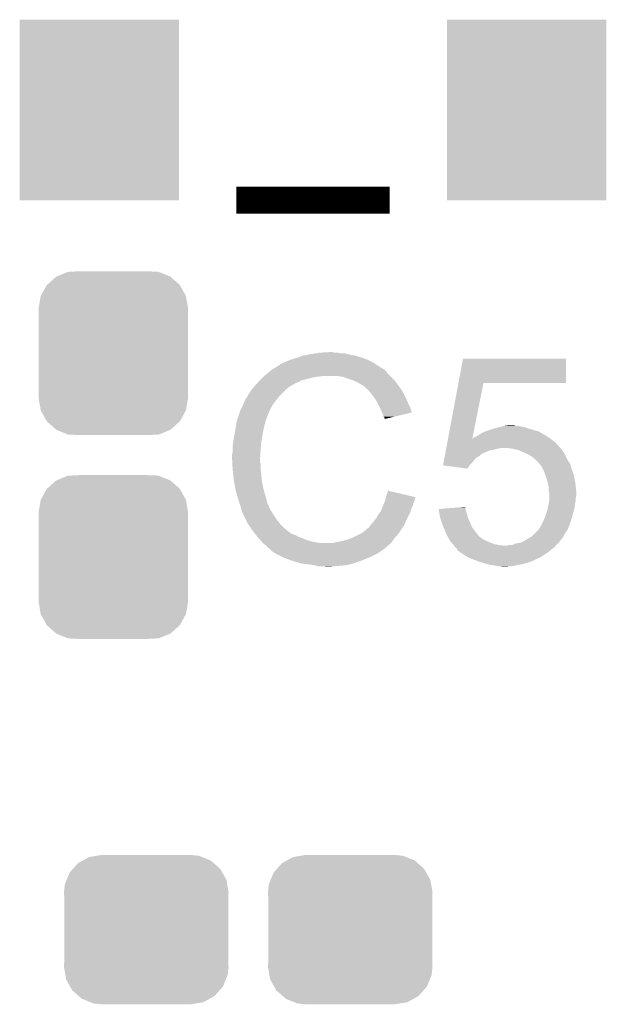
# Model space of a CAD drawing. Extents: x -1.3 to 24.2, y -3.9 to 39.2.
# Tile 22 of 29: x 10 to 12.8, y 29.1 to 33.8. Entities that reach past the tile are written whole.
import ezdxf

# ---------------------------------------------------------------- set-up
doc = ezdxf.new("R2010")
doc.units = 0
doc.layers.get('0').update_dxf_attribs({"linetype": 'CONTINUOUS'})
doc.layers.add('PROXIMITY_24_CLICK_V100_GTO', color=14, linetype='CONTINUOUS')
doc.layers.add('PROXIMITY_24_CLICK_V100_GTS', color=12, linetype='CONTINUOUS')

# ---------------------------------------------------------------- blocks, each defined once
blk = doc.blocks.new('CUSTOM_62')
for points in [[(-0.320744, 0.31339), (-0.298526, 0.325596), (0.317222, 0.31339), (0.30335, 0.325596)], [(-0.298526, 0.325596), (-0.268438, 0.342124), (0.30335, 0.325596), (0.2622, 0.342124)], [(-0.268438, 0.342124), (-0.233628, 0.347838), (0.2622, 0.342124), (0.247972, 0.347838)], [(-0.233628, 0.347838), (-0.20955, 0.35179), (0.247972, 0.347838), (0.20955, 0.35179)], [(-0.360486, 0.26887), (-0.34504, 0.286174), (0.357822, 0.26887), (0.348152, 0.286174)], [(-0.34504, 0.286174), (-0.320744, 0.31339), (0.348152, 0.286174), (0.317222, 0.31339)], [(-0.383124, 0.213652), (-0.37475, 0.234078), (0.380766, 0.213652), (0.377262, 0.234078)], [(-0.37475, 0.234078), (-0.360486, 0.26887), (0.377262, 0.234078), (0.357822, 0.26887)], [(-0.38735, 0.17526), (-0.383124, 0.213652), (0.38735, 0.17526), (0.380766, 0.213652)], [(-0.38608, 0.154124), (-0.38735, 0.17526), (0.38608, 0.154124), (0.38735, 0.17526)], [(-0.38608, -0.154124), (-0.38608, 0.154124), (0.38608, -0.154124), (0.38608, 0.154124)], [(-0.38735, -0.17526), (-0.38608, -0.154124), (0.38735, -0.17526), (0.38608, -0.154124)], [(-0.380764, -0.213652), (-0.38735, -0.17526), (0.383124, -0.213652), (0.38735, -0.17526)], [(-0.377262, -0.234078), (-0.380764, -0.213652), (0.374748, -0.234078), (0.383124, -0.213652)], [(-0.35782, -0.26887), (-0.377262, -0.234078), (0.360486, -0.26887), (0.374748, -0.234078)], [(-0.348152, -0.286174), (-0.35782, -0.26887), (0.345038, -0.286174), (0.360486, -0.26887)], [(-0.31722, -0.31339), (-0.348152, -0.286174), (0.320744, -0.31339), (0.345038, -0.286174)], [(-0.30335, -0.325596), (-0.31722, -0.31339), (0.298524, -0.325596), (0.320744, -0.31339)], [(-0.262198, -0.342124), (-0.30335, -0.325596), (0.268438, -0.342124), (0.298524, -0.325596)], [(-0.247972, -0.347838), (-0.262198, -0.342124), (0.233626, -0.347838), (0.268438, -0.342124)], [(-0.20955, -0.35179), (-0.247972, -0.347838), (0.20955, -0.35179), (0.233626, -0.347838)]]:
    blk.add_solid(points)
blk = doc.blocks.new('RECTANGLE_66')
blk.add_solid([(0.37465, 0.42545), (0.37465, -0.42545), (-0.37465, 0.42545), (-0.37465, -0.42545)])
blk = doc.blocks.new('CUSTOM_67')
for points in [[(-0.267216, 0.361152), (-0.213724, 0.383108), (0.26779, 0.361152), (0.21312, 0.383108)], [(-0.213724, 0.383108), (-0.20803, 0.383392), (0.21312, 0.383108), (0.212412, 0.383392)], [(-0.20803, 0.383392), (-0.154122, 0.38608), (0.212412, 0.383392), (0.154132, 0.38608)], [(-0.312264, 0.321732), (-0.26893, 0.360448), (0.312592, 0.321732), (0.268592, 0.360448)], [(-0.26893, 0.360448), (-0.267216, 0.361152), (0.268592, 0.360448), (0.26779, 0.361152)], [(-0.341452, 0.269636), (-0.313432, 0.320688), (0.341702, 0.269636), (0.313176, 0.320688)], [(-0.313432, 0.320688), (-0.312264, 0.321732), (0.313176, 0.320688), (0.312592, 0.321732)], [(-0.35179, 0.21082), (-0.342144, 0.268372), (0.35179, 0.21082), (0.34192, 0.268372)], [(-0.342144, 0.268372), (-0.341452, 0.269636), (0.34192, 0.268372), (0.341702, 0.269636)], [(-0.35179, 0.20955), (-0.35179, 0.21082), (0.35179, 0.20955), (0.35179, 0.21082)], [(-0.35179, -0.20955), (-0.35179, 0.20955), (0.35179, -0.20955), (0.35179, 0.20955)], [(-0.35179, -0.21082), (-0.35179, -0.20955), (0.35179, -0.21082), (0.35179, -0.20955)], [(-0.34192, -0.268358), (-0.35179, -0.21082), (0.342148, -0.268358), (0.35179, -0.21082)], [(-0.341702, -0.269636), (-0.34192, -0.268358), (0.341446, -0.269636), (0.342148, -0.268358)], [(-0.313184, -0.320676), (-0.341702, -0.269636), (0.31344, -0.320676), (0.341446, -0.269636)], [(-0.312594, -0.321732), (-0.313184, -0.320676), (0.312258, -0.321732), (0.31344, -0.320676)], [(-0.268602, -0.36044), (-0.312594, -0.321732), (0.26894, -0.36044), (0.312258, -0.321732)], [(-0.267792, -0.361154), (-0.268602, -0.36044), (0.2672, -0.361154), (0.26894, -0.36044)], [(-0.213136, -0.383104), (-0.267792, -0.361154), (0.213734, -0.383104), (0.2672, -0.361154)], [(-0.212414, -0.383394), (-0.213136, -0.383104), (0.207926, -0.383394), (0.213734, -0.383104)], [(-0.154122, -0.38608), (-0.212414, -0.383394), (0.154132, -0.38608), (0.207926, -0.383394)]]:
    blk.add_solid(points)

msp = doc.modelspace()

# ---------------------------------------------------------------- linework, layer by layer
at = {"layer": 'PROXIMITY_24_CLICK_V100_GTO', "const_width": 0.127}
msp.add_lwpolyline([(11.06932, 32.92602), (11.79068, 32.92602)], dxfattribs=at)
at = {"layer": 'PROXIMITY_24_CLICK_V100_GTO'}
for points in [[(11.358882, 32.18434), (11.376662, 32.19196), (11.657586, 32.18434), (11.633202, 32.19196)], [(11.376662, 32.19196), (11.4173, 32.19958), (11.633202, 32.19196), (11.595098, 32.19958)], [(11.4173, 32.19958), (11.44778, 32.20466), (11.595098, 32.19958), (11.577324, 32.20466)], [(11.44778, 32.20466), (11.46302, 32.2072), (11.559542, 32.20466), (11.544302, 32.2072)], [(11.46302, 32.2072), (11.508738, 32.20974), (11.531602, 32.2072), (11.521442, 32.20974)], [(11.247112, 32.13354), (11.268268, 32.14624), (11.755122, 32.13354), (11.7348, 32.14624)], [(11.268268, 32.14624), (11.27252, 32.148792), (11.7348, 32.14624), (11.731228, 32.148792)], [(11.27252, 32.148792), (11.272536, 32.151326), (11.731228, 32.148792), (11.727678, 32.151326)], [(11.272536, 32.151326), (11.282682, 32.1564), (11.727678, 32.151326), (11.720574, 32.1564)], [(11.282682, 32.1564), (11.290294, 32.158938), (11.720574, 32.1564), (11.717018, 32.158938)], [(11.290294, 32.158938), (11.2903, 32.15894), (11.717018, 32.158938), (11.717016, 32.15894)], [(11.2903, 32.15894), (11.30046, 32.16402), (11.717016, 32.15894), (11.706858, 32.16402)], [(11.30046, 32.16402), (11.313158, 32.1691), (11.706858, 32.16402), (11.6967, 32.1691)], [(11.313158, 32.1691), (11.325858, 32.17418), (11.6967, 32.1691), (11.68527, 32.17418)], [(11.325858, 32.17418), (11.3411, 32.17926), (11.68527, 32.17418), (11.67384, 32.17926)], [(11.3411, 32.17926), (11.358882, 32.18434), (11.67384, 32.17926), (11.657586, 32.18434)], [(12.114776, 32.06496), (12.136134, 32.179236), (12.621236, 32.06496), (12.62126, 32.179236)], [(12.136134, 32.179236), (12.13614, 32.17926), (12.62126, 32.179236), (12.13614, 32.17926)], [(11.19632, 32.0929), (11.19886, 32.09544), (11.44016, 32.0929), (11.465562, 32.09544)], [(11.19886, 32.09544), (11.2014, 32.09798), (11.465562, 32.09544), (11.478258, 32.09798)], [(11.2014, 32.09798), (11.219408, 32.113218), (11.79322, 32.09798), (11.777982, 32.113218)], [(11.219408, 32.113218), (11.228416, 32.12084), (11.777982, 32.113218), (11.7729, 32.12084)], [(11.228416, 32.12084), (11.234422, 32.125922), (11.7729, 32.12084), (11.767816, 32.125922)], [(11.234422, 32.125922), (11.238646, 32.128458), (11.767816, 32.125922), (11.765278, 32.128458)], [(11.238646, 32.128458), (11.242876, 32.130998), (11.765278, 32.128458), (11.760204, 32.130998)], [(11.242876, 32.130998), (11.247102, 32.133534), (11.760204, 32.130998), (11.757666, 32.133534)], [(11.247102, 32.133534), (11.247112, 32.13354), (11.757666, 32.133534), (11.755122, 32.13354)], [(11.572238, 32.0929), (11.541758, 32.09798), (11.7983, 32.0929), (11.79322, 32.09798)], [(11.150366, 32.044638), (11.166532, 32.06242), (11.315698, 32.044638), (11.346182, 32.06242)], [(11.166532, 32.06242), (11.17346, 32.07004), (11.346182, 32.06242), (11.36269, 32.07004)], [(11.17346, 32.07004), (11.18108, 32.07766), (11.36269, 32.07004), (11.379198, 32.07766)], [(11.18108, 32.07766), (11.19632, 32.0929), (11.379198, 32.07766), (11.44016, 32.0929)], [(11.60018, 32.08274), (11.572238, 32.0929), (11.80846, 32.08274), (11.7983, 32.0929)], [(11.607806, 32.080198), (11.60018, 32.08274), (11.811002, 32.080198), (11.80846, 32.08274)], [(11.623038, 32.07512), (11.607806, 32.080198), (11.815066, 32.07512), (11.811002, 32.080198)], [(11.63828, 32.0675), (11.623038, 32.07512), (11.82116, 32.0675), (11.815066, 32.07512)], [(11.64336, 32.06496), (11.63828, 32.0675), (11.822976, 32.06496), (11.82116, 32.0675)], [(11.656062, 32.05734), (11.64336, 32.06496), (11.828418, 32.05734), (11.822976, 32.06496)], [(11.666216, 32.052262), (11.656062, 32.05734), (11.832046, 32.052262), (11.828418, 32.05734)], [(11.66876, 32.04972), (11.666216, 32.052262), (11.833862, 32.04972), (11.832046, 32.052262)], [(11.688764, 32.03194), (11.66876, 32.04972), (11.846562, 32.03194), (11.833862, 32.04972)], [(12.065876, 31.80334), (12.114772, 32.06494), (12.179858, 31.80334), (12.232636, 32.06494)], [(12.114772, 32.06494), (12.114776, 32.06496), (12.232636, 32.06494), (12.621236, 32.06496)], [(11.117582, 31.993844), (11.12266, 32.003998), (11.265186, 31.993844), (11.273084, 32.003998)], [(11.12266, 32.003998), (11.124182, 32.006538), (11.273084, 32.003998), (11.27506, 32.006538)], [(11.124182, 32.006538), (11.130278, 32.0167), (11.27506, 32.006538), (11.285222, 32.0167)], [(11.130278, 32.0167), (11.142724, 32.034478), (11.285222, 32.0167), (11.303, 32.034478)], [(11.142724, 32.034478), (11.14806, 32.0421), (11.303, 32.034478), (11.313158, 32.0421)], [(11.14806, 32.0421), (11.148062, 32.042102), (11.313158, 32.0421), (11.31316, 32.042102)], [(11.148062, 32.042102), (11.150366, 32.044638), (11.31316, 32.042102), (11.315698, 32.044638)], [(11.69162, 32.0294), (11.688764, 32.03194), (11.848014, 32.0294), (11.846562, 32.03194)], [(11.703812, 32.01416), (11.69162, 32.0294), (11.85672, 32.01416), (11.848014, 32.0294)], [(11.71194, 32.004), (11.703812, 32.01416), (11.8618, 32.004), (11.85672, 32.01416)], [(11.719052, 31.99384), (11.71194, 32.004), (11.86688, 31.99384), (11.8618, 32.004)], [(11.0871, 31.93288), (11.100246, 31.960818), (11.22553, 31.93288), (11.2395, 31.960818)], [(11.100246, 31.960818), (11.10742, 31.976064), (11.2395, 31.960818), (11.251358, 31.976064)], [(11.10742, 31.976064), (11.107426, 31.978606), (11.251358, 31.976064), (11.253334, 31.978606)], [(11.107426, 31.978606), (11.10996, 31.981144), (11.253334, 31.978606), (11.255308, 31.981144)], [(11.10996, 31.981144), (11.112504, 31.98876), (11.255308, 31.981144), (11.261232, 31.98876)], [(11.112504, 31.98876), (11.117582, 31.993844), (11.261232, 31.98876), (11.265186, 31.993844)], [(11.729718, 31.978598), (11.719052, 31.99384), (11.873656, 31.978598), (11.86688, 31.99384)], [(11.733528, 31.97098), (11.729718, 31.978598), (11.87704, 31.97098), (11.873656, 31.978598)], [(11.74242, 31.9532), (11.733528, 31.97098), (11.885932, 31.9532), (11.87704, 31.97098)], [(11.076092, 31.899856), (11.086252, 31.93034), (11.21156, 31.899856), (11.22426, 31.93034)], [(11.086252, 31.93034), (11.0871, 31.93288), (11.22426, 31.93034), (11.22553, 31.93288)], [(11.74355, 31.950658), (11.74242, 31.9532), (11.887202, 31.950658), (11.885932, 31.9532)], [(11.75258, 31.93034), (11.74355, 31.950658), (11.893276, 31.93034), (11.887202, 31.950658)], [(11.755124, 31.925254), (11.75258, 31.93034), (11.894794, 31.925254), (11.893276, 31.93034)], [(11.75766, 31.92018), (11.755124, 31.925254), (11.87363, 31.92018), (11.894794, 31.925254)], [(11.76274, 31.904944), (11.75766, 31.92018), (11.810086, 31.904944), (11.87363, 31.92018)], [(11.06424, 31.84144), (11.06805, 31.8643), (11.19632, 31.84144), (11.2014, 31.8643)], [(11.06805, 31.8643), (11.071436, 31.884618), (11.2014, 31.8643), (11.206478, 31.884618)], [(11.071436, 31.884618), (11.071862, 31.887162), (11.206478, 31.884618), (11.20775, 31.887162)], [(11.071862, 31.887162), (11.072706, 31.889696), (11.20775, 31.887162), (11.209018, 31.889696)], [(11.072706, 31.889696), (11.074398, 31.894776), (11.209018, 31.889696), (11.20902, 31.894776)], [(11.074398, 31.894776), (11.075244, 31.897314), (11.20902, 31.894776), (11.211554, 31.897314)], [(11.075244, 31.897314), (11.076092, 31.899856), (11.211554, 31.897314), (11.21156, 31.899856)], [(11.767814, 31.899866), (11.76274, 31.904944), (11.788906, 31.899866), (11.810086, 31.904944)], [(11.76782, 31.89481), (11.767814, 31.899866), (11.76782, 31.89481), (11.788906, 31.899866)], [(12.32916, 31.86176), (12.346926, 31.864298), (12.385044, 31.86176), (12.377422, 31.864298)], [(12.346926, 31.864298), (12.346942, 31.8643), (12.377422, 31.864298), (12.346942, 31.8643)], [(11.059, 31.8135), (11.06424, 31.84144), (11.19124, 31.8135), (11.19632, 31.84144)], [(12.204702, 31.816042), (12.212318, 31.821118), (12.52728, 31.816042), (12.518396, 31.821118)], [(12.212318, 31.821118), (12.235182, 31.83382), (12.518396, 31.821118), (12.496168, 31.83382)], [(12.235182, 31.83382), (12.242166, 31.83636), (12.496168, 31.83382), (12.491722, 31.83636)], [(12.242166, 31.83636), (12.26312, 31.84398), (12.491722, 31.83636), (12.465052, 31.84398)], [(12.26312, 31.84398), (12.287884, 31.8516), (12.465052, 31.84398), (12.43838, 31.8516)], [(12.287884, 31.8516), (12.29614, 31.85414), (12.43838, 31.8516), (12.430758, 31.85414)], [(12.29614, 31.85414), (12.307138, 31.856678), (12.430758, 31.85414), (12.42314, 31.856678)], [(12.307138, 31.856678), (12.32916, 31.86176), (12.42314, 31.856678), (12.397742, 31.86176)], [(11.05154, 31.76524), (11.05408, 31.783022), (11.184888, 31.76524), (11.18616, 31.783022)], [(11.05408, 31.783022), (11.05662, 31.8008), (11.18616, 31.783022), (11.189122, 31.8008)], [(11.05662, 31.8008), (11.059, 31.8135), (11.189122, 31.8008), (11.19124, 31.8135)], [(12.057804, 31.760158), (12.060178, 31.772854), (12.59332, 31.760158), (12.580626, 31.772854)], [(12.060178, 31.772854), (12.060652, 31.775394), (12.580626, 31.772854), (12.58062, 31.775394)], [(12.060652, 31.775394), (12.063502, 31.79064), (12.58062, 31.775394), (12.56284, 31.79064)], [(12.063502, 31.79064), (12.065412, 31.800856), (12.56284, 31.79064), (12.54854, 31.800856)], [(12.065412, 31.800856), (12.065876, 31.80334), (12.179358, 31.800856), (12.181844, 31.80334)], [(12.179358, 31.800856), (12.179858, 31.80334), (12.54854, 31.800856), (12.545062, 31.80334)], [(12.181844, 31.80334), (12.184386, 31.803356), (12.545062, 31.80334), (12.54504, 31.803356)], [(12.184386, 31.803356), (12.186928, 31.808418), (12.54504, 31.803356), (12.537954, 31.808418)], [(12.186928, 31.808418), (12.19454, 31.81096), (12.537954, 31.808418), (12.534394, 31.81096)], [(12.19454, 31.81096), (12.204698, 31.81604), (12.534394, 31.81096), (12.527282, 31.81604)], [(12.204698, 31.81604), (12.204702, 31.816042), (12.527282, 31.81604), (12.52728, 31.816042)], [(11.049, 31.727142), (11.05154, 31.737302), (11.182168, 31.727142), (11.182894, 31.737302)], [(11.049, 31.711902), (11.049, 31.727142), (11.18108, 31.711902), (11.182168, 31.727142)], [(11.05154, 31.737302), (11.05154, 31.76524), (11.182894, 31.737302), (11.184888, 31.76524)], [(12.050208, 31.719518), (12.051632, 31.727138), (12.212318, 31.719518), (12.219942, 31.727138)], [(12.051632, 31.727138), (12.052108, 31.729678), (12.219942, 31.727138), (12.225016, 31.729678)], [(12.052108, 31.729678), (12.052582, 31.732218), (12.225016, 31.729678), (12.227562, 31.732218)], [(12.052582, 31.732218), (12.05543, 31.747458), (12.227562, 31.732218), (12.263118, 31.747458)], [(12.05543, 31.747458), (12.055906, 31.75), (12.263118, 31.747458), (12.280898, 31.75)], [(12.055906, 31.75), (12.056856, 31.75508), (12.280898, 31.75), (12.29868, 31.75508)], [(12.056856, 31.75508), (12.05733, 31.75762), (12.29868, 31.75508), (12.311378, 31.75762)], [(12.05733, 31.75762), (12.057804, 31.760158), (12.595224, 31.75762), (12.59332, 31.760158)], [(12.367258, 31.75508), (12.349478, 31.75762), (12.59713, 31.75508), (12.595224, 31.75762)], [(12.397738, 31.74746), (12.367258, 31.75508), (12.602846, 31.74746), (12.59713, 31.75508)], [(12.416796, 31.739838), (12.397738, 31.74746), (12.608562, 31.739838), (12.602846, 31.74746)], [(12.42314, 31.7373), (12.416796, 31.739838), (12.610086, 31.7373), (12.608562, 31.739838)], [(12.44346, 31.72714), (12.42314, 31.7373), (12.61618, 31.72714), (12.610086, 31.7373)], [(12.461238, 31.716982), (12.44346, 31.72714), (12.62126, 31.716982), (12.61618, 31.72714)], [(11.049, 31.7119), (11.049, 31.711902), (11.181082, 31.7119), (11.18108, 31.711902)], [(11.050144, 31.689038), (11.049, 31.7119), (11.181082, 31.689038), (11.181082, 31.7119)], [(11.050526, 31.681416), (11.050144, 31.689038), (11.18362, 31.681416), (11.181082, 31.689038)], [(11.05154, 31.6611), (11.050526, 31.681416), (11.18362, 31.6611), (11.18362, 31.681416)], [(12.042144, 31.676366), (12.044512, 31.68904), (12.166626, 31.676366), (12.1793, 31.68904)], [(12.044512, 31.68904), (12.046886, 31.701738), (12.1793, 31.68904), (12.189458, 31.701738)], [(12.046886, 31.701738), (12.048784, 31.711898), (12.189458, 31.701738), (12.199618, 31.711898)], [(12.048784, 31.711898), (12.050208, 31.719518), (12.199618, 31.711898), (12.212318, 31.719518)], [(12.473938, 31.706822), (12.461238, 31.716982), (12.62634, 31.706822), (12.62126, 31.716982)], [(12.481554, 31.699206), (12.473938, 31.706822), (12.630148, 31.699206), (12.62634, 31.706822)], [(12.484076, 31.6992), (12.481554, 31.699206), (12.630152, 31.6992), (12.630148, 31.699206)], [(12.4841, 31.696664), (12.484076, 31.6992), (12.63142, 31.696664), (12.630152, 31.6992)], [(12.484106, 31.696658), (12.4841, 31.696664), (12.631422, 31.696658), (12.63142, 31.696664)], [(12.497646, 31.68142), (12.484106, 31.696658), (12.641582, 31.68142), (12.631422, 31.696658)], [(12.504418, 31.673798), (12.497646, 31.68142), (12.643488, 31.673798), (12.641582, 31.68142)], [(11.052304, 31.653478), (11.05154, 31.6611), (11.18362, 31.653478), (11.18362, 31.6611)], [(11.053826, 31.638242), (11.052304, 31.653478), (11.18616, 31.638242), (11.18362, 31.653478)], [(11.05662, 31.610298), (11.053826, 31.638242), (11.18831, 31.610298), (11.18616, 31.638242)], [(12.04234, 31.67634), (12.042144, 31.676366), (12.1666, 31.67634), (12.166626, 31.676366)], [(12.156428, 31.661102), (12.04234, 31.67634), (12.156428, 31.661102), (12.1666, 31.67634)], [(12.51077, 31.661098), (12.504418, 31.673798), (12.646662, 31.661098), (12.643488, 31.673798)], [(12.51712, 31.6484), (12.51077, 31.661098), (12.651424, 31.6484), (12.646662, 31.661098)], [(12.519894, 31.640778), (12.51712, 31.6484), (12.65428, 31.640778), (12.651424, 31.6484)], [(12.527282, 31.62046), (12.519894, 31.640778), (12.65936, 31.62046), (12.65428, 31.640778)], [(11.057518, 31.605218), (11.05662, 31.610298), (11.1887, 31.605218), (11.18831, 31.610298)], [(11.06424, 31.56712), (11.057518, 31.605218), (11.19632, 31.56712), (11.1887, 31.605218)], [(12.5349, 31.59506), (12.527282, 31.62046), (12.66444, 31.59506), (12.65936, 31.62046)], [(12.5349, 31.595058), (12.5349, 31.59506), (12.664442, 31.595058), (12.66444, 31.59506)], [(12.53998, 31.572202), (12.5349, 31.595058), (12.66698, 31.572202), (12.664442, 31.595058)], [(11.06932, 31.5468), (11.06424, 31.56712), (11.202126, 31.5468), (11.19632, 31.56712)], [(11.073676, 31.53156), (11.06932, 31.5468), (11.20648, 31.53156), (11.202126, 31.5468)], [(11.77544, 31.534098), (11.783082, 31.556956), (11.880162, 31.534098), (11.783082, 31.556956)], [(12.53998, 31.5722), (12.53998, 31.572202), (12.66698, 31.5722), (12.66698, 31.572202)], [(12.53998, 31.554424), (12.53998, 31.5722), (12.668758, 31.554424), (12.66698, 31.5722)], [(12.542518, 31.546802), (12.53998, 31.554424), (12.66952, 31.546802), (12.668758, 31.554424)], [(12.54252, 31.534098), (12.542518, 31.546802), (12.66952, 31.534098), (12.66952, 31.546802)], [(11.07948, 31.51124), (11.073676, 31.53156), (11.211902, 31.51124), (11.20648, 31.53156)], [(11.085408, 31.49346), (11.07948, 31.51124), (11.216644, 31.49346), (11.211902, 31.51124)], [(11.086256, 31.490916), (11.085408, 31.49346), (11.219182, 31.490916), (11.216644, 31.49346)], [(11.759472, 31.485838), (11.76274, 31.49346), (11.899898, 31.485838), (11.901422, 31.49346)], [(11.76274, 31.49346), (11.764644, 31.498538), (11.901422, 31.49346), (11.90244, 31.498538)], [(11.764644, 31.498538), (11.768452, 31.508698), (11.90244, 31.498538), (11.90752, 31.508698)], [(11.768452, 31.508698), (11.77036, 31.513782), (11.90752, 31.508698), (11.908788, 31.513782)], [(11.77036, 31.513782), (11.771628, 31.518858), (11.908788, 31.513782), (11.910058, 31.518858)], [(11.771628, 31.518858), (11.772898, 31.523936), (11.910058, 31.518858), (11.912598, 31.523936)], [(11.772898, 31.523936), (11.77353, 31.52646), (11.912598, 31.523936), (11.9126, 31.52646)], [(11.77353, 31.52646), (11.77544, 31.534098), (11.9126, 31.52646), (11.880162, 31.534098)], [(12.536714, 31.4833), (12.53998, 31.49854), (12.6619, 31.4833), (12.664076, 31.49854)], [(12.53998, 31.49854), (12.540342, 31.50108), (12.664076, 31.49854), (12.66444, 31.50108)], [(12.540342, 31.50108), (12.542156, 31.513778), (12.66444, 31.50108), (12.66698, 31.513778)], [(12.542156, 31.513778), (12.54252, 31.516322), (12.66698, 31.513778), (12.66698, 31.516322)], [(12.54252, 31.523938), (12.54252, 31.534098), (12.66698, 31.523938), (12.66952, 31.534098)], [(12.54252, 31.516322), (12.54252, 31.523938), (12.66698, 31.516322), (12.66698, 31.523938)], [(11.087948, 31.485838), (11.086256, 31.490916), (11.22172, 31.485838), (11.219182, 31.490916)], [(11.08964, 31.480758), (11.087948, 31.485838), (11.223414, 31.480758), (11.22172, 31.485838)], [(11.090276, 31.47822), (11.08964, 31.480758), (11.22426, 31.47822), (11.223414, 31.480758)], [(11.092182, 31.4706), (11.090276, 31.47822), (11.228072, 31.4706), (11.22426, 31.47822)], [(11.094722, 31.462982), (11.092182, 31.4706), (11.23188, 31.462982), (11.228072, 31.4706)], [(11.09726, 31.455362), (11.094722, 31.462982), (11.236644, 31.455362), (11.23188, 31.462982)], [(11.0998, 31.45028), (11.09726, 31.455362), (11.239818, 31.45028), (11.236644, 31.455362)], [(11.103386, 31.44266), (11.0998, 31.45028), (11.24458, 31.44266), (11.239818, 31.45028)], [(11.73734, 31.445198), (11.743434, 31.452818), (11.882844, 31.445198), (11.8872, 31.452818)], [(11.743434, 31.452818), (11.7475, 31.457902), (11.8872, 31.452818), (11.88865, 31.457902)], [(11.7475, 31.457902), (11.75294, 31.470598), (11.88865, 31.457902), (11.892278, 31.470598)], [(11.75294, 31.470598), (11.759472, 31.485838), (11.892278, 31.470598), (11.899898, 31.485838)], [(12.02184, 31.470598), (12.052998, 31.473136), (12.148822, 31.470598), (12.14882, 31.473136)], [(12.022472, 31.465518), (12.02184, 31.470598), (12.148822, 31.465518), (12.148822, 31.470598)], [(12.02436, 31.45028), (12.022472, 31.465518), (12.153898, 31.45028), (12.148822, 31.465518)], [(12.028878, 31.429958), (12.02436, 31.45028), (12.15898, 31.429958), (12.153898, 31.45028)], [(12.052998, 31.473136), (12.115366, 31.478216), (12.14882, 31.473136), (12.146282, 31.478216)], [(12.115366, 31.478216), (12.14628, 31.480734), (12.146282, 31.478216), (12.14628, 31.480734)], [(12.5222, 31.4325), (12.53236, 31.462982), (12.6492, 31.4325), (12.657908, 31.462982)], [(12.53236, 31.462982), (12.533446, 31.468058), (12.657908, 31.462982), (12.65936, 31.468058)], [(12.533446, 31.468058), (12.536714, 31.4833), (12.65936, 31.468058), (12.6619, 31.4833)], [(11.114144, 31.4198), (11.103386, 31.44266), (11.25982, 31.4198), (11.24458, 31.44266)], [(11.12012, 31.407098), (11.114144, 31.4198), (11.269982, 31.407098), (11.25982, 31.4198)], [(11.128586, 31.3944), (11.12012, 31.407098), (11.28014, 31.3944), (11.269982, 31.407098)], [(11.704322, 31.39948), (11.71194, 31.407102), (11.86148, 31.39948), (11.864816, 31.407102)], [(11.71194, 31.407102), (11.71956, 31.41726), (11.864816, 31.407102), (11.86926, 31.41726)], [(11.71956, 31.41726), (11.729722, 31.429962), (11.86926, 31.41726), (11.874818, 31.429962)], [(11.729722, 31.429962), (11.73226, 31.43504), (11.874818, 31.429962), (11.87704, 31.43504)], [(11.73226, 31.43504), (11.73734, 31.445198), (11.87704, 31.43504), (11.882844, 31.445198)], [(12.02944, 31.427422), (12.028878, 31.429958), (12.160108, 31.427422), (12.15898, 31.429958)], [(12.04214, 31.38932), (12.02944, 31.427422), (12.177046, 31.38932), (12.160108, 31.427422)], [(12.504418, 31.3944), (12.51204, 31.40964), (12.6365, 31.3944), (12.64158, 31.40964)], [(12.51204, 31.40964), (12.5222, 31.4325), (12.64158, 31.40964), (12.6492, 31.4325)], [(11.142132, 31.374082), (11.128586, 31.3944), (11.302998, 31.374082), (11.28014, 31.3944)], [(11.14552, 31.369), (11.142132, 31.374082), (11.309352, 31.369), (11.302998, 31.374082)], [(11.157244, 31.35376), (11.14552, 31.369), (11.328404, 31.35376), (11.309352, 31.369)], [(11.157246, 31.353758), (11.157244, 31.35376), (11.333484, 31.353758), (11.328404, 31.35376)], [(11.161152, 31.34868), (11.157246, 31.353758), (11.343642, 31.34868), (11.333484, 31.353758)], [(11.648438, 31.35122), (11.657322, 31.356298), (11.829414, 31.35122), (11.83386, 31.356298)], [(11.657322, 31.356298), (11.666216, 31.36138), (11.83386, 31.356298), (11.837246, 31.36138)], [(11.666216, 31.36138), (11.67892, 31.37154), (11.837246, 31.36138), (11.84402, 31.37154)], [(11.67892, 31.37154), (11.686544, 31.379162), (11.84402, 31.37154), (11.8491, 31.379162)], [(11.686544, 31.379162), (11.691618, 31.381704), (11.8491, 31.379162), (11.850794, 31.381704)], [(11.691618, 31.381704), (11.6967, 31.38932), (11.850794, 31.381704), (11.855872, 31.38932)], [(11.6967, 31.38932), (11.700508, 31.394398), (11.855872, 31.38932), (11.859258, 31.394398)], [(11.700508, 31.394398), (11.704322, 31.39948), (11.859258, 31.394398), (11.86148, 31.39948)], [(12.044318, 31.384242), (12.04214, 31.38932), (12.179302, 31.384242), (12.177046, 31.38932)], [(12.05738, 31.35376), (12.044318, 31.384242), (12.202164, 31.35376), (12.179302, 31.384242)], [(12.06246, 31.3436), (12.05738, 31.35376), (12.209782, 31.3436), (12.202164, 31.35376)], [(12.458702, 31.341062), (12.473938, 31.356298), (12.60856, 31.341062), (12.61618, 31.356298)], [(12.473938, 31.356298), (12.491718, 31.374078), (12.61618, 31.356298), (12.628878, 31.374078)], [(12.491718, 31.374078), (12.49172, 31.37408), (12.628878, 31.374078), (12.628878, 31.37408)], [(12.49172, 31.37408), (12.50188, 31.389322), (12.628878, 31.37408), (12.634594, 31.389322)], [(12.50188, 31.389322), (12.504418, 31.3944), (12.634594, 31.389322), (12.6365, 31.3944)], [(11.163108, 31.346138), (11.161152, 31.34868), (11.351264, 31.346138), (11.343642, 31.34868)], [(11.167014, 31.34106), (11.163108, 31.346138), (11.358878, 31.34106), (11.351264, 31.346138)], [(11.17092, 31.335982), (11.167014, 31.34106), (11.372422, 31.335982), (11.358878, 31.34106)], [(11.173462, 31.33344), (11.17092, 31.335982), (11.3792, 31.33344), (11.372422, 31.335982)], [(11.18362, 31.32328), (11.173462, 31.33344), (11.404596, 31.32328), (11.3792, 31.33344)], [(11.183622, 31.323278), (11.18362, 31.32328), (11.4046, 31.323278), (11.404596, 31.32328)], [(11.189716, 31.31566), (11.183622, 31.323278), (11.43254, 31.31566), (11.4046, 31.323278)], [(11.193778, 31.310582), (11.189716, 31.31566), (11.46301, 31.310582), (11.43254, 31.31566)], [(11.193782, 31.31058), (11.193778, 31.310582), (11.463022, 31.31058), (11.46301, 31.310582)], [(11.206478, 31.300422), (11.193782, 31.31058), (11.7856, 31.300422), (11.795758, 31.31058)], [(11.523982, 31.31058), (11.53414, 31.31312), (11.795758, 31.31058), (11.798298, 31.31312)], [(11.53414, 31.31312), (11.54684, 31.31566), (11.798298, 31.31312), (11.800838, 31.31566)], [(11.54684, 31.31566), (11.55954, 31.3182), (11.800838, 31.31566), (11.802742, 31.3182)], [(11.55954, 31.3182), (11.59002, 31.325822), (11.802742, 31.3182), (11.808458, 31.325822)], [(11.59002, 31.325822), (11.61796, 31.33598), (11.808458, 31.325822), (11.816078, 31.33598)], [(11.61796, 31.33598), (11.617962, 31.335982), (11.816078, 31.33598), (11.81608, 31.335982)], [(11.617962, 31.335982), (11.648438, 31.35122), (11.81608, 31.335982), (11.829414, 31.35122)], [(12.06373, 31.34106), (12.06246, 31.3436), (12.21232, 31.34106), (12.209782, 31.3436)], [(12.065, 31.33852), (12.06373, 31.34106), (12.21613, 31.33852), (12.21232, 31.34106)], [(12.066524, 31.33598), (12.065, 31.33852), (12.21994, 31.33598), (12.21613, 31.33852)], [(12.071096, 31.32836), (12.066524, 31.33598), (12.230102, 31.32836), (12.21994, 31.33598)], [(12.075668, 31.32074), (12.071096, 31.32836), (12.24534, 31.32074), (12.230102, 31.32836)], [(12.080238, 31.313122), (12.075668, 31.32074), (12.263116, 31.313122), (12.24534, 31.32074)], [(12.08024, 31.31312), (12.080238, 31.313122), (12.26312, 31.31312), (12.263116, 31.313122)], [(12.08786, 31.3055), (12.08024, 31.31312), (12.283442, 31.3055), (12.26312, 31.31312)], [(12.364724, 31.300422), (12.385036, 31.308038), (12.57554, 31.300422), (12.580618, 31.308038)], [(12.385036, 31.308038), (12.385042, 31.30804), (12.580618, 31.308038), (12.58062, 31.30804)], [(12.385042, 31.30804), (12.410444, 31.31312), (12.58062, 31.30804), (12.58824, 31.31312)], [(12.410444, 31.31312), (12.415004, 31.315654), (12.58824, 31.31312), (12.590774, 31.315654)], [(12.415004, 31.315654), (12.419578, 31.318196), (12.590774, 31.315654), (12.59078, 31.318196)], [(12.419578, 31.318196), (12.4333, 31.32582), (12.59078, 31.318196), (12.597312, 31.32582)], [(12.4333, 31.32582), (12.450234, 31.335982), (12.597312, 31.32582), (12.60602, 31.335982)], [(12.450234, 31.335982), (12.458702, 31.341062), (12.60602, 31.335982), (12.60856, 31.341062)], [(11.206482, 31.30042), (11.206478, 31.300422), (11.7856, 31.30042), (11.7856, 31.300422)], [(11.21664, 31.290262), (11.206482, 31.30042), (11.773988, 31.290262), (11.7856, 31.30042)], [(11.226798, 31.28264), (11.21664, 31.290262), (11.765276, 31.28264), (11.773988, 31.290262)], [(11.226816, 31.282624), (11.226798, 31.28264), (11.762734, 31.282624), (11.765276, 31.28264)], [(11.231878, 31.277562), (11.226816, 31.282624), (11.760192, 31.277562), (11.762734, 31.282624)], [(11.234424, 31.275016), (11.231878, 31.277562), (11.75258, 31.275016), (11.760192, 31.277562)], [(11.239498, 31.269942), (11.234424, 31.275016), (11.747502, 31.269942), (11.75258, 31.275016)], [(11.239504, 31.269938), (11.239498, 31.269942), (11.747498, 31.269938), (11.747502, 31.269942)], [(11.247114, 31.264864), (11.239504, 31.269938), (11.73904, 31.264864), (11.747498, 31.269938)], [(11.249636, 31.26486), (11.247114, 31.264864), (11.739032, 31.26486), (11.73904, 31.264864)], [(11.24966, 31.262336), (11.249636, 31.26486), (11.734826, 31.262336), (11.739032, 31.26486)], [(11.249692, 31.26232), (11.24966, 31.262336), (11.7348, 31.26232), (11.734826, 31.262336)], [(11.2903, 31.242), (11.249692, 31.26232), (11.69416, 31.242), (11.7348, 31.26232)], [(12.090398, 31.302962), (12.08786, 31.3055), (12.296132, 31.302962), (12.283442, 31.3055)], [(12.092094, 31.30042), (12.090398, 31.302962), (12.308838, 31.30042), (12.296132, 31.302962)], [(12.093788, 31.29788), (12.092094, 31.30042), (12.334238, 31.29788), (12.308838, 31.30042)], [(12.09548, 31.29534), (12.093788, 31.29788), (12.57046, 31.29534), (12.573, 31.29788)], [(12.100562, 31.290258), (12.09548, 31.29534), (12.565378, 31.290258), (12.57046, 31.29534)], [(12.108176, 31.28264), (12.100562, 31.290258), (12.555854, 31.28264), (12.565378, 31.290258)], [(12.110716, 31.275038), (12.108176, 31.28264), (12.546352, 31.275038), (12.555854, 31.28264)], [(12.115776, 31.27502), (12.110716, 31.275038), (12.54633, 31.27502), (12.546352, 31.275038)], [(12.1158, 31.27249), (12.115776, 31.27502), (12.543166, 31.27249), (12.54633, 31.27502)], [(12.119368, 31.26994), (12.1158, 31.27249), (12.53998, 31.26994), (12.543166, 31.27249)], [(12.13358, 31.25978), (12.119368, 31.26994), (12.52474, 31.25978), (12.53998, 31.26994)], [(12.334238, 31.29788), (12.341862, 31.297882), (12.573, 31.29788), (12.573002, 31.297882)], [(12.341862, 31.297882), (12.349476, 31.300418), (12.573002, 31.297882), (12.575538, 31.300418)], [(12.349476, 31.300418), (12.349484, 31.30042), (12.575538, 31.300418), (12.575538, 31.30042)], [(12.349484, 31.30042), (12.364724, 31.300422), (12.575538, 31.30042), (12.57554, 31.300422)], [(11.31189, 31.23438), (11.2903, 31.242), (11.67384, 31.23438), (11.69416, 31.242)], [(11.33348, 31.22676), (11.31189, 31.23438), (11.65606, 31.22676), (11.67384, 31.23438)], [(11.374118, 31.21406), (11.33348, 31.22676), (11.617958, 31.21406), (11.65606, 31.22676)], [(11.394438, 31.21152), (11.374118, 31.21406), (11.610338, 31.21152), (11.617958, 31.21406)], [(12.148818, 31.249622), (12.13358, 31.25978), (12.510516, 31.249622), (12.52474, 31.25978)], [(12.153902, 31.24708), (12.148818, 31.249622), (12.506958, 31.24708), (12.510516, 31.249622)], [(12.16914, 31.23946), (12.153902, 31.24708), (12.491718, 31.23946), (12.506958, 31.24708)], [(12.186922, 31.23184), (12.16914, 31.23946), (12.476478, 31.23184), (12.491718, 31.23946)], [(12.201146, 31.22676), (12.186922, 31.23184), (12.466318, 31.22676), (12.476478, 31.23184)], [(12.22248, 31.21914), (12.201146, 31.22676), (12.44346, 31.21914), (12.466318, 31.22676)], [(12.24915, 31.21152), (12.22248, 31.21914), (12.418062, 31.21152), (12.44346, 31.21914)], [(11.435078, 31.20644), (11.394438, 31.21152), (11.587478, 31.20644), (11.610338, 31.21152)], [(11.443968, 31.2039), (11.435078, 31.20644), (11.56208, 31.2039), (11.587478, 31.20644)], [(11.452856, 31.20136), (11.443968, 31.2039), (11.53414, 31.20136), (11.56208, 31.2039)], [(11.490958, 31.19882), (11.480798, 31.20136), (11.506202, 31.19882), (11.53414, 31.20136)], [(12.258038, 31.20898), (12.24915, 31.21152), (12.40536, 31.20898), (12.418062, 31.21152)], [(12.27328, 31.20644), (12.258038, 31.20898), (12.39266, 31.20644), (12.40536, 31.20898)], [(12.28852, 31.2039), (12.27328, 31.20644), (12.37869, 31.2039), (12.39266, 31.20644)], [(12.301218, 31.20136), (12.28852, 31.2039), (12.364722, 31.20136), (12.37869, 31.2039)], [(12.321538, 31.19882), (12.311378, 31.20136), (12.334242, 31.19882), (12.364722, 31.20136)]]:
    msp.add_solid(points, dxfattribs=at)

# ---------------------------------------------------------------- block references
at = {"layer": 'PROXIMITY_24_CLICK_V100_GTS'}
for name, p in [('RECTANGLE_66', (10.42416, 33.3502)), ('RECTANGLE_66', (12.43584, 33.3502)), ('CUSTOM_67', (10.4902, 32.20466)), ('CUSTOM_67', (10.4902, 31.24454)), ('CUSTOM_62', (10.64514, 29.4894)), ('CUSTOM_62', (11.60526, 29.4894))]:
    msp.add_blockref(name, p, dxfattribs=at)

doc.saveas('drawing.dxf')
